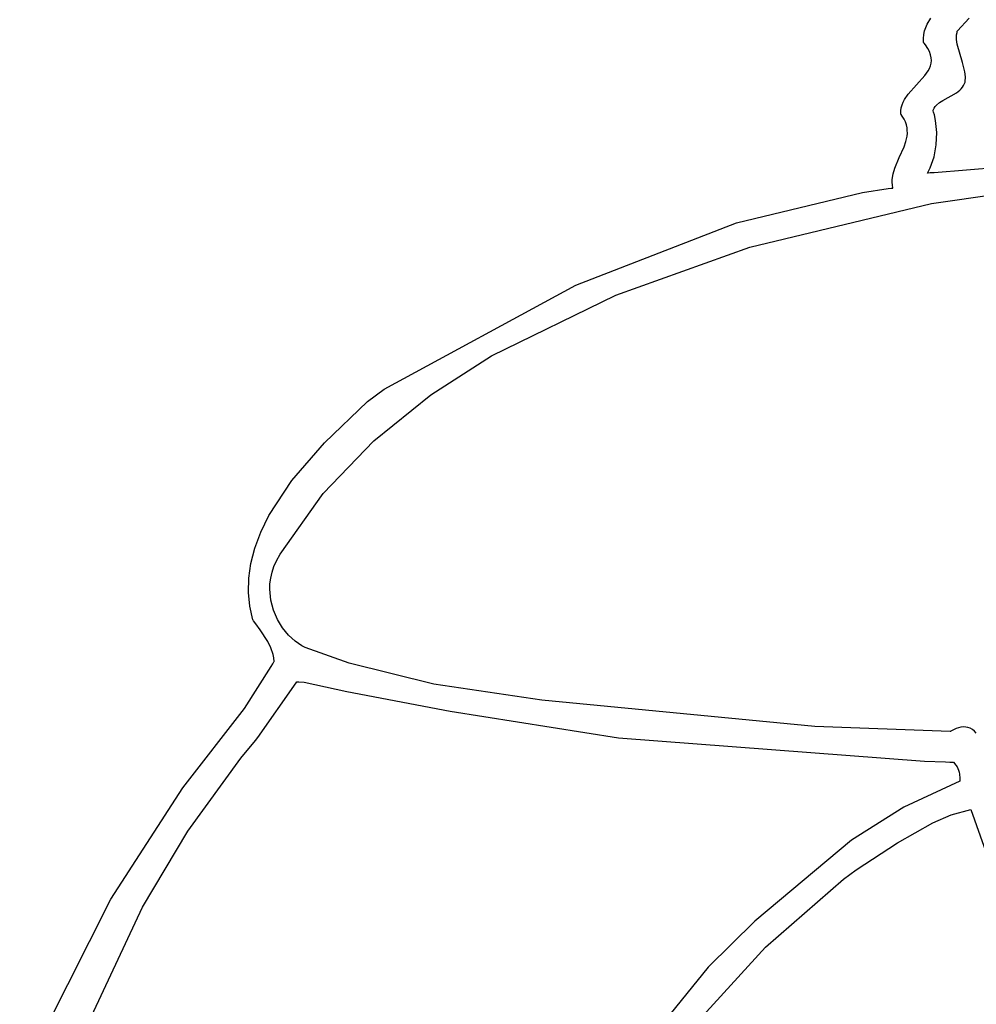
# Model space of a CAD drawing. Extents: x 21.3 to 51.6, y -34 to 34.1.
# Tile 9 of 117: x 43 to 44.6, y -31.1 to -29.4. Entities that reach past the tile are written whole.
import ezdxf

# ---------------------------------------------------------------- set-up
doc = ezdxf.new("R2010")
doc.units = 0

msp = doc.modelspace()

# ---------------------------------------------------------------- linework, layer by layer
at = {"layer": 'Layer 1', "color": 7, "linetype": 'CONTINUOUS'}
for p, q in [((44.551493, -29.386835), (44.554073, -29.381023)), ((44.554073, -29.381023), (44.560632, -29.370113)), ((44.607426, -29.392488), (44.628281, -29.370129)), ((44.547499, -29.406083), (44.548127, -29.399333)), ((44.548127, -29.399333), (44.549485, -29.392928)), ((44.549485, -29.392928), (44.551493, -29.386835)), ((44.60575, -29.408314), (44.606034, -29.399891)), ((44.606034, -29.399891), (44.606704, -29.395574)), ((44.606704, -29.395574), (44.607187, -29.393386)), ((44.607187, -29.393386), (44.607324, -29.392835)), ((44.607324, -29.392835), (44.607395, -29.392559)), ((44.547678, -29.413209), (44.547499, -29.406083)), ((44.547762, -29.413425), (44.547678, -29.413209)), ((44.548091, -29.413823), (44.547762, -29.413425)), ((44.548734, -29.414617), (44.548091, -29.413823)), ((44.551129, -29.417743), (44.548734, -29.414617)), ((44.555098, -29.423763), (44.551129, -29.417743)), ((44.606633, -29.416515), (44.60575, -29.408314)), ((44.616104, -29.448544), (44.606633, -29.416515)), ((44.558035, -29.429495), (44.555098, -29.423763)), ((44.560012, -29.434962), (44.558035, -29.429495)), ((44.561101, -29.440185), (44.560012, -29.434962)), ((44.559767, -29.454625), (44.560905, -29.449994)), ((44.560905, -29.449994), (44.561374, -29.445188)), ((44.561374, -29.445188), (44.561101, -29.440185)), ((44.620384, -29.465097), (44.616104, -29.448544)), ((44.549965, -29.471859), (44.55577, -29.463455)), ((44.55577, -29.463455), (44.558031, -29.459105)), ((44.558031, -29.459105), (44.559767, -29.454625)), ((44.621406, -29.473759), (44.620384, -29.465097)), ((44.535252, -29.488116), (44.549965, -29.471859)), ((44.618304, -29.489044), (44.620159, -29.485492)), ((44.620159, -29.485492), (44.620989, -29.483569)), ((44.620989, -29.483569), (44.621186, -29.483072)), ((44.621186, -29.483072), (44.621283, -29.482821)), ((44.621299, -29.482773), (44.621406, -29.473759)), ((44.51414, -29.513858), (44.520275, -29.504854)), ((44.520275, -29.504854), (44.535252, -29.488116)), ((44.581519, -29.515589), (44.605927, -29.502098)), ((44.605927, -29.502098), (44.611396, -29.49767)), ((44.611396, -29.49767), (44.613896, -29.495096)), ((44.613896, -29.495096), (44.616207, -29.492233)), ((44.616207, -29.492233), (44.618304, -29.489044)), ((44.509681, -29.523528), (44.511665, -29.518599)), ((44.511665, -29.518599), (44.51414, -29.513858)), ((44.570627, -29.52391), (44.575795, -29.519373)), ((44.575795, -29.519373), (44.581519, -29.515589)), ((44.507406, -29.539679), (44.507479, -29.534046)), ((44.507503, -29.539849), (44.507406, -29.539679)), ((44.507479, -29.534046), (44.508262, -29.528669)), ((44.507629, -29.540014), (44.507503, -29.539849)), ((44.508124, -29.540676), (44.507629, -29.540014)), ((44.508262, -29.528669), (44.509681, -29.523528)), ((44.56436, -29.532767), (44.566217, -29.529492)), ((44.564468, -29.533138), (44.564372, -29.532838)), ((44.564657, -29.53374), (44.564468, -29.533138)), ((44.565385, -29.536167), (44.564657, -29.53374)), ((44.566708, -29.541106), (44.565385, -29.536167)), ((44.566217, -29.529492), (44.568315, -29.526552)), ((44.568315, -29.526552), (44.570627, -29.52391)), ((44.509979, -29.543311), (44.508124, -29.540676)), ((44.51311, -29.548523), (44.509979, -29.543311)), ((44.515513, -29.553663), (44.51311, -29.548523)), ((44.517241, -29.558736), (44.515513, -29.553663)), ((44.568818, -29.551276), (44.566708, -29.541106)), ((44.570872, -29.572418), (44.568818, -29.551276)), ((44.518347, -29.563748), (44.517241, -29.558736)), ((44.518886, -29.568705), (44.518347, -29.563748)), ((44.518472, -29.578477), (44.51891, -29.573613)), ((44.51891, -29.573613), (44.518886, -29.568705)), ((44.569995, -29.593934), (44.570872, -29.572418)), ((44.513177, -29.597608), (44.516427, -29.588096)), ((44.516427, -29.588096), (44.518472, -29.578477)), ((44.50477, -29.616492), (44.513177, -29.597608)), ((44.566134, -29.61499), (44.569995, -29.593934)), ((44.496666, -29.635495), (44.50477, -29.616492)), ((44.559237, -29.634749), (44.566134, -29.61499)), ((44.493794, -29.645154), (44.496666, -29.635495)), ((44.554634, -29.643882), (44.559237, -29.634749)), ((44.5547, -29.643882), (44.554646, -29.643888)), ((44.554808, -29.643871), (44.5547, -29.643882)), ((44.555675, -29.643784), (44.554808, -29.643871)), ((44.559179, -29.643549), (44.555675, -29.643784)), ((44.56627, -29.643429), (44.559179, -29.643549)), ((44.712575, -29.631667), (44.56627, -29.643429)), ((44.492163, -29.659967), (44.492279, -29.654979)), ((44.492546, -29.665015), (44.492163, -29.659967)), ((44.492279, -29.654979), (44.493794, -29.645154)), ((44.217328, -29.731606), (44.439661, -29.677925)), ((44.439661, -29.677925), (44.484842, -29.671343)), ((44.484842, -29.671343), (44.490184, -29.67068)), ((44.490184, -29.67068), (44.49283, -29.670362)), ((44.493482, -29.670127), (44.492546, -29.665015)), ((44.49283, -29.670362), (44.493489, -29.670284)), ((44.493489, -29.670284), (44.493482, -29.670127)), ((44.561494, -29.697508), (44.753776, -29.669787)), ((44.240449, -29.774864), (44.561494, -29.697508)), ((43.933461, -29.841817), (44.217328, -29.731606)), ((44.003949, -29.8596), (44.240449, -29.774864)), ((43.594775, -30.025574), (43.933461, -29.841817)), ((43.78458, -29.966385), (44.003949, -29.8596)), ((43.676984, -30.035702), (43.78458, -29.966385)), ((43.565644, -30.047472), (43.594775, -30.025574)), ((43.576744, -30.116468), (43.676984, -30.035702)), ((43.489243, -30.120089), (43.565644, -30.047472)), ((43.431592, -30.187008), (43.489243, -30.120089)), ((43.487115, -30.209828), (43.576744, -30.116468)), ((43.391153, -30.248789), (43.431592, -30.187008)), ((43.411349, -30.316924), (43.487115, -30.209828)), ((43.376906, -30.277929), (43.391153, -30.248789)), ((43.366385, -30.305993), (43.376906, -30.277929)), ((43.359397, -30.333054), (43.366385, -30.305993)), ((43.404819, -30.328437), (43.411349, -30.316924)), ((43.35575, -30.35918), (43.359397, -30.333054)), ((43.396767, -30.348868), (43.400221, -30.338677)), ((43.400221, -30.338677), (43.404819, -30.328437)), ((43.394391, -30.358975), (43.396767, -30.348868)), ((43.355251, -30.384441), (43.35575, -30.35918)), ((43.392611, -30.378785), (43.393027, -30.36896)), ((43.393027, -30.36896), (43.394391, -30.358975)), ((43.357708, -30.408908), (43.355251, -30.384441)), ((43.394357, -30.397809), (43.392611, -30.378785)), ((43.362928, -30.43265), (43.357708, -30.408908)), ((43.399105, -30.415752), (43.394357, -30.397809)), ((43.406328, -30.432316), (43.399105, -30.415752)), ((43.363002, -30.432833), (43.362928, -30.43265)), ((43.363119, -30.432999), (43.363002, -30.432833)), ((43.363353, -30.43333), (43.363119, -30.432999)), ((43.364294, -30.434651), (43.363353, -30.43333)), ((43.368096, -30.439886), (43.364294, -30.434651)), ((43.375716, -30.450219), (43.368096, -30.439886)), ((43.415504, -30.447204), (43.406328, -30.432316)), ((43.389544, -30.471113), (43.375716, -30.450219)), ((43.426106, -30.46012), (43.415504, -30.447204)), ((43.43761, -30.470768), (43.426106, -30.46012)), ((43.394914, -30.482122), (43.389544, -30.471113)), ((43.449491, -30.478849), (43.43761, -30.470768)), ((43.455409, -30.481835), (43.449491, -30.478849)), ((43.398693, -30.493805), (43.394914, -30.482122)), ((43.399856, -30.499968), (43.398693, -30.493805)), ((43.533191, -30.50941), (43.455409, -30.481835)), ((43.395435, -30.515143), (43.398139, -30.510468)), ((43.398139, -30.510468), (43.399476, -30.508128)), ((43.399476, -30.508128), (43.400142, -30.506959)), ((43.400464, -30.506384), (43.399856, -30.499968)), ((43.400142, -30.506959), (43.400307, -30.506666)), ((43.400307, -30.506666), (43.400464, -30.506384)), ((43.682265, -30.546193), (43.533191, -30.50941)), ((43.347839, -30.589251), (43.395435, -30.515143)), ((43.371438, -30.640573), (43.439573, -30.544161)), ((43.439573, -30.544161), (43.440731, -30.542522)), ((43.440745, -30.542504), (43.444198, -30.542307)), ((43.444198, -30.542307), (43.453656, -30.543103)), ((43.453656, -30.543103), (43.529111, -30.559116)), ((43.87314, -30.57489), (43.682265, -30.546193)), ((43.529111, -30.559116), (43.711574, -30.59389)), ((44.355444, -30.621078), (43.87314, -30.57489)), ((43.239077, -30.729376), (43.347839, -30.589251)), ((43.711574, -30.59389), (44.00875, -30.641412)), ((44.594831, -30.630004), (44.355444, -30.621078)), ((44.594912, -30.630003), (44.594831, -30.630004)), ((44.594982, -30.629958), (44.594919, -30.629998)), ((44.595107, -30.629879), (44.594982, -30.629958)), ((44.595357, -30.629722), (44.595107, -30.629879)), ((44.595858, -30.629411), (44.595357, -30.629722)), ((44.596866, -30.628806), (44.595858, -30.629411)), ((44.605137, -30.624779), (44.596866, -30.628806)), ((44.609355, -30.623381), (44.605137, -30.624779)), ((44.613585, -30.622452), (44.609355, -30.623381)), ((44.617793, -30.622036), (44.613585, -30.622452)), ((44.621946, -30.622177), (44.617793, -30.622036)), ((44.626011, -30.622918), (44.621946, -30.622177)), ((44.629956, -30.624305), (44.626011, -30.622918)), ((44.633747, -30.62638), (44.629956, -30.624305)), ((44.637352, -30.629188), (44.633747, -30.62638)), ((44.640737, -30.632772), (44.637352, -30.629188)), ((43.341908, -30.677146), (43.367659, -30.645921)), ((43.367659, -30.645921), (43.371438, -30.640573)), ((44.00875, -30.641412), (44.549301, -30.682198)), ((43.248278, -30.80597), (43.341908, -30.677146)), ((44.549301, -30.682198), (44.586581, -30.683671)), ((44.586581, -30.683671), (44.594226, -30.683949)), ((44.594226, -30.683949), (44.597783, -30.684076)), ((44.597783, -30.684076), (44.599494, -30.684136)), ((44.599494, -30.684136), (44.600333, -30.684165)), ((44.600333, -30.684165), (44.600437, -30.684169)), ((44.600467, -30.684172), (44.604847, -30.689353)), ((44.604847, -30.689353), (44.606663, -30.692179)), ((44.606663, -30.692179), (44.60822, -30.695164)), ((44.60822, -30.695164), (44.609509, -30.698306)), ((44.609509, -30.698306), (44.610522, -30.701605)), ((44.610522, -30.701605), (44.611254, -30.705063)), ((44.61153, -30.717521), (44.512509, -30.763799)), ((44.611254, -30.705063), (44.611838, -30.712451)), ((44.611575, -30.7175), (44.61153, -30.717521)), ((44.611586, -30.717389), (44.611579, -30.717452)), ((44.611675, -30.716382), (44.611586, -30.717389)), ((44.611838, -30.712451), (44.611675, -30.716382)), ((43.112156, -30.926192), (43.239077, -30.729376)), ((44.512509, -30.763799), (44.420242, -30.821825)), ((44.596564, -30.777347), (44.631019, -30.767504)), ((44.631019, -30.767504), (44.708236, -30.986918)), ((44.501797, -30.826376), (44.563814, -30.791064)), ((44.563814, -30.791064), (44.596564, -30.777347)), ((43.168093, -30.940284), (43.248278, -30.80597)), ((44.420242, -30.821825), (44.249341, -30.965021)), ((44.428811, -30.874245), (44.501797, -30.826376)), ((44.406214, -30.890596), (44.428811, -30.874245)), ((44.268239, -31.010544), (44.406214, -30.890596)), ((42.951039, -31.244224), (43.112156, -30.926192)), ((43.036522, -31.220712), (43.168093, -30.940284)), ((44.249341, -30.965021), (44.167393, -31.046139)), ((44.145788, -31.145189), (44.268239, -31.010544)), ((44.167393, -31.046139), (44.047947, -31.192415))]:
    msp.add_line(p, q, dxfattribs=at)

doc.saveas('drawing.dxf')
